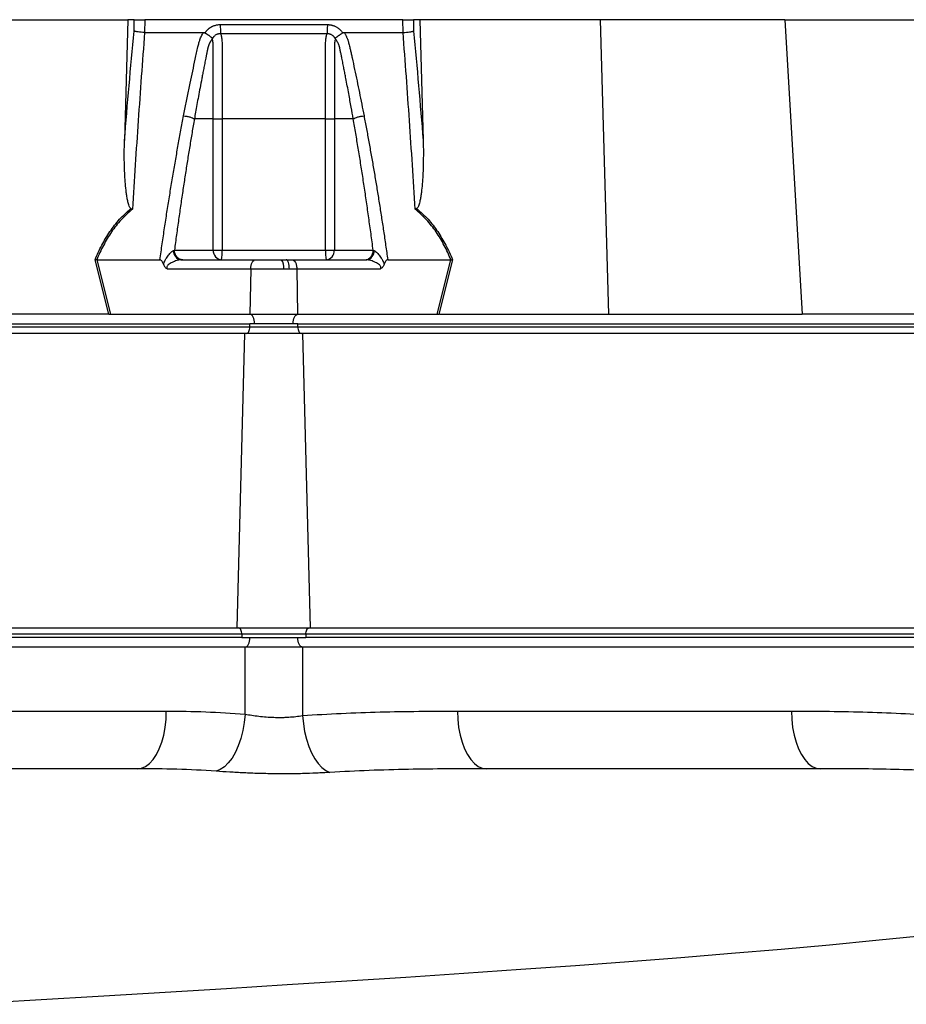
# Model space of a CAD drawing. Header units: millimetres. Extents: x 10 to 1900, y 11 to 2071.
# Tile 5 of 19: x 395 to 672, y 438 to 745. Entities that reach past the tile are written whole.
import ezdxf

# ---------------------------------------------------------------- set-up
doc = ezdxf.new("R2010")
doc.units = ezdxf.units.MM

msp = doc.modelspace()

# ---------------------------------------------------------------- linework, layer by layer
at = {"color": 7, "linetype": 'Continuous', "lineweight": 25}
for p, q in [((372.63, 745.38), (429.03, 745.38)), ((429.03, 745.38), (427.95, 707.59)), ((430.97, 745.38), (429.03, 745.38)), ((430.94, 741.83), (430.97, 745.38)), ((434.26, 745.38), (434.22, 741.38)), ((515, 745.38), (434.26, 745.38)), ((515.04, 741.38), (515, 745.38)), ((518.29, 745.38), (518.33, 741.83)), ((520.23, 745.38), (518.29, 745.38)), ((520.23, 745.38), (521.31, 707.59)), ((576.63, 745.38), (520.23, 745.38)), ((576.63, 745.38), (579.26, 653.38)), ((634.38, 745.38), (576.63, 745.38)), ((634.38, 745.38), (639.79, 653.38)), ((634.38, 745.38), (680.31, 745.38)), ((453.13, 741.24), (453.22, 741.38)), ((496.05, 741.38), (496.13, 741.24)), ((455.7, 714.38), (449.8, 714.38)), ((455.7, 673.38), (455.7, 714.38)), ((458.48, 714.38), (458.48, 673.38)), ((490.78, 673.38), (490.78, 714.38)), ((499.47, 714.38), (493.57, 714.38)), ((493.57, 714.38), (493.57, 673.38)), ((443.57, 673.38), (455.7, 673.38)), ((455.7, 673.38), (458.48, 673.38)), ((458.48, 673.38), (490.78, 673.38)), ((490.78, 673.38), (493.57, 673.38)), ((493.57, 673.38), (505.7, 673.38)), ((423.09, 653.38), (418.76, 670.4)), ((419.28, 670.38), (423.61, 653.38)), ((419.29, 670.38), (439.03, 670.38)), ((467.43, 667.48), (441.39, 667.48)), ((445.6, 670.38), (468.93, 670.38)), ((467.43, 667.48), (467.18, 653.38)), ((477.7, 667.48), (467.43, 667.48)), ((468.93, 670.38), (477.06, 670.38)), ((477.06, 670.38), (478.48, 670.38)), ((479.49, 667.48), (477.7, 667.48)), ((478.48, 670.38), (480.33, 670.38)), ((481.83, 667.48), (479.49, 667.48)), ((480.33, 670.38), (503.66, 670.38)), ((481.83, 667.48), (482.08, 653.38)), ((507.87, 667.48), (481.83, 667.48)), ((510.24, 670.38), (529.97, 670.38)), ((525.65, 653.38), (529.98, 670.38)), ((530.51, 670.4), (526.17, 653.38)), ((422.8, 653.38), (370, 653.38)), ((423.61, 653.38), (467.18, 653.38)), ((467.18, 653.38), (482.08, 653.38)), ((482.08, 653.38), (525.65, 653.38)), ((526.46, 653.38), (579.26, 653.38)), ((579.26, 653.38), (639.79, 653.38)), ((682.8, 653.38), (639.79, 653.38)), ((225.13, 650.38), (467.13, 650.38)), ((225.13, 649.38), (467.13, 649.38)), ((468.63, 650.38), (467.13, 650.38)), ((467.13, 649.38), (467.13, 650.38)), ((467.13, 649.38), (482.13, 649.38)), ((480.63, 650.38), (468.63, 650.38)), ((482.13, 650.38), (480.63, 650.38)), ((482.13, 650.38), (724.13, 650.38)), ((482.13, 649.38), (482.13, 650.38)), ((482.13, 649.38), (724.13, 649.38)), ((465.55, 647.38), (223.55, 647.38)), ((463.14, 555.38), (465.55, 647.38)), ((483.71, 647.38), (465.55, 647.38)), ((486.12, 555.38), (483.71, 647.38)), ((725.71, 647.38), (483.71, 647.38)), ((221.14, 555.38), (463.14, 555.38)), ((463.14, 555.38), (486.12, 555.38)), ((486.12, 555.38), (728.12, 555.38)), ((464.63, 553.38), (222.63, 553.38)), ((464.63, 552.38), (222.63, 552.38)), ((484.63, 553.38), (464.63, 553.38)), ((464.63, 553.38), (464.63, 552.38)), ((464.63, 552.38), (467.13, 552.38)), ((467.13, 552.38), (482.13, 552.38)), ((482.13, 552.38), (484.63, 552.38)), ((484.63, 553.38), (484.63, 552.38)), ((726.63, 553.38), (484.63, 553.38)), ((726.63, 552.38), (484.63, 552.38)), ((465.63, 549.38), (304.81, 549.38)), ((483.63, 549.38), (465.63, 549.38)), ((465.63, 528.43), (465.63, 549.38)), ((483.63, 549.38), (483.63, 527.96)), ((730.63, 549.38), (483.63, 549.38)), ((307.27, 529.38), (441.03, 529.38)), ((532.05, 529.38), (636.44, 529.38))]:
    msp.add_line(p, q, dxfattribs=at)
at = {"color": 7, "linetype": 'Continuous', "lineweight": 25, "flags": 128}
for points in [[(467.43, 667.48), (467.47, 668.05), (467.56, 668.6), (467.7, 669.1), (467.89, 669.54), (468.11, 669.9), (468.37, 670.16), (468.64, 670.32), (468.93, 670.38)], [(479.49, 667.48), (479.46, 668.05), (479.4, 668.6), (479.31, 669.1), (479.18, 669.54), (479.03, 669.9), (478.86, 670.16), (478.67, 670.32), (478.48, 670.38)], [(468.63, 650.38), (468.6, 650.95), (468.52, 651.5), (468.39, 652.01), (468.21, 652.46), (467.99, 652.84), (467.74, 653.12), (467.47, 653.3), (467.18, 653.38)], [(480.63, 650.38), (480.66, 650.95), (480.74, 651.5), (480.87, 652.01), (481.05, 652.46), (481.27, 652.84), (481.52, 653.12), (481.79, 653.3), (482.08, 653.38)], [(466.13, 647.38), (466.33, 647.42), (466.51, 647.53), (466.69, 647.72), (466.84, 647.97), (466.96, 648.27), (467.06, 648.61), (467.11, 648.99), (467.13, 649.38)], [(482.13, 649.38), (482.15, 648.99), (482.21, 648.61), (482.3, 648.27), (482.42, 647.97), (482.58, 647.72), (482.75, 647.53), (482.94, 647.42), (483.13, 647.38)], [(464.63, 553.38), (464.61, 553.77), (464.56, 554.15), (464.46, 554.49), (464.34, 554.79), (464.19, 555.04), (464.01, 555.23), (463.83, 555.34), (463.63, 555.38)], [(484.63, 553.38), (484.65, 553.77), (484.71, 554.15), (484.8, 554.49), (484.92, 554.79), (485.08, 555.04), (485.25, 555.23), (485.44, 555.34), (485.63, 555.38)], [(465.63, 549.38), (465.92, 549.44), (466.21, 549.61), (466.46, 549.89), (466.69, 550.26), (466.88, 550.71), (467.02, 551.23), (467.1, 551.79), (467.13, 552.38)], [(483.63, 549.38), (483.34, 549.44), (483.06, 549.61), (482.8, 549.89), (482.57, 550.26), (482.38, 550.71), (482.25, 551.23), (482.16, 551.79), (482.13, 552.38)], [(432.03, 511.38), (433.31, 511.56), (434.57, 512.11), (435.77, 513.01), (436.9, 514.24), (437.93, 515.78), (438.83, 517.59), (439.6, 519.65), (440.22, 521.9), (440.67, 524.31), (440.94, 526.82), (441.03, 529.38)], [(532.05, 529.38), (532.14, 526.82), (532.41, 524.31), (532.86, 521.9), (533.48, 519.65), (534.25, 517.59), (535.15, 515.78), (536.18, 514.24), (537.31, 513.01), (538.51, 512.11), (539.77, 511.56), (541.05, 511.38)], [(636.44, 529.38), (636.53, 526.82), (636.81, 524.31), (637.25, 521.9), (637.87, 519.65), (638.64, 517.59), (639.55, 515.78), (640.58, 514.24), (641.7, 513.01), (642.91, 512.11), (644.16, 511.56), (645.44, 511.38)], [(465.63, 528.43), (465.37, 525.83), (464.93, 523.29), (464.31, 520.86), (463.53, 518.58), (462.61, 516.51), (461.56, 514.7), (460.41, 513.17), (459.18, 511.96), (457.89, 511.1), (456.58, 510.6)], [(483.63, 527.96), (483.86, 525.44), (484.27, 522.96), (484.84, 520.59), (485.57, 518.36), (486.43, 516.32), (487.42, 514.51), (488.51, 512.97), (489.69, 511.73), (490.92, 510.81), (492.19, 510.23)]]:
    msp.add_lwpolyline(points, dxfattribs=at)
at = {"color": 1, "linetype": 'Continuous', "lineweight": 25, "flags": 128}
msp.add_lwpolyline([(676.63, 459.12), (662.78, 457.69), (648.31, 456.3), (633.26, 454.94), (617.67, 453.61), (601.87, 452.33), (585.62, 451.08), (568.94, 449.85), (551.86, 448.64), (534.06, 447.41), (515.92, 446.21), (497.48, 445.01), (478.76, 443.83), (459.82, 442.65), (440.69, 441.48), (421.46, 440.32), (400.14, 439.04), (378.95, 437.79)], dxfattribs=at)
at = {"color": 7, "linetype": 'Continuous', "lineweight": 25}
for centre, radius, start, end in [((445.96, 673.06), 2.7, 175.7146, 262.3682), ((458.51, 673.19), 2.82, 176.1887, 265.5981), ((446.5, 672.63), 12.01, 349.188, 3.5658), ((502.76, 672.63), 12.01, 176.4342, 190.812), ((490.75, 673.19), 2.82, 274.4019, 3.8113), ((503.3, 673.06), 2.7, 277.6318, 4.2854), ((473.87, 668.15), 3.9, 350.0918, 34.8299)]:
    msp.add_arc(centre, radius, start, end, dxfattribs=at)
for centre, major_axis, start_param, end_param in [((424.13, 650.38), (16.23, -0.25), 1.637472, 1.655677), ((525.13, 650.38), (16.23, 0.25), 1.485915, 1.504121)]:
    msp.add_ellipse(centre, major_axis=major_axis, ratio=0.184165, start_param=start_param, end_param=end_param, dxfattribs=at)
for points, knots in [([(430.97, 745.38), (431.09, 745.38), (431.26, 745.38), (431.71, 745.38), (431.97, 745.38), (432.42, 745.38), (432.57, 745.38), (432.89, 745.38), (433.06, 745.38), (433.57, 745.38), (433.91, 745.38), (434.26, 745.38)], [0, 0, 0, 0, 0.25, 0.25, 0.5, 0.5, 0.625, 0.625, 0.75, 0.75, 1, 1, 1, 1]), ([(515, 745.38), (515.35, 745.38), (515.69, 745.38), (516.38, 745.38), (516.7, 745.38), (517.15, 745.38), (517.29, 745.38), (517.55, 745.38), (517.67, 745.38), (518, 745.38), (518.17, 745.38), (518.29, 745.38)], [0, 0, 0, 0, 0.25, 0.25, 0.5, 0.5, 0.625, 0.625, 0.75, 0.75, 1, 1, 1, 1]), ([(434.24, 741.38), (433.53, 732.23), (432.87, 723.05), (431.6, 704.63), (431, 695.4), (430.42, 686.14)], [0, 0, 0, 0, 0.5, 0.5, 1, 1, 1, 1]), ([(434.22, 741.38), (433.87, 741.39), (433.53, 741.41), (432.84, 741.46), (432.52, 741.5), (432.07, 741.56), (431.93, 741.58), (431.67, 741.63), (431.55, 741.65), (431.33, 741.7), (431.24, 741.73), (431.07, 741.78), (430.99, 741.8), (430.94, 741.83)], [0, 0, 0, 0, 0.25, 0.25, 0.5, 0.5, 0.625, 0.625, 0.75, 0.75, 0.875, 0.875, 1, 1, 1, 1]), ([(446.44, 715.34), (446.58, 716.03), (446.84, 717.4), (447.24, 719.45), (447.65, 721.49), (448.06, 723.51), (448.6, 726.13), (449.27, 729.33), (449.95, 732.48), (450.5, 735), (450.83, 736.49), (451.07, 737.54), (451.23, 738.15), (451.37, 738.66), (451.54, 739.17), (451.75, 739.69), (452, 740.26), (452.29, 740.83), (452.5, 741.2), (452.61, 741.38)], [0, 0, 0, 0, 0.0777766, 0.1551997, 0.2322716, 0.3089948, 0.3853718, 0.5305262, 0.6744738, 0.7474235, 0.8196146, 0.8463831, 0.8697605, 0.889755, 0.9063828, 0.929523, 0.9527995, 0.9762724, 1, 1, 1, 1]), ([(452.61, 741.38), (452.65, 741.38), (452.73, 741.38), (452.84, 741.36), (452.94, 741.33), (453.04, 741.3), (453.1, 741.26), (453.13, 741.24)], [0, 0, 0, 0, 0.212576, 0.416535, 0.614103, 0.807726, 1, 1, 1, 1]), ([(453.22, 741.38), (453.26, 741.45), (453.36, 741.58), (453.5, 741.77), (453.66, 741.96), (453.82, 742.13), (453.99, 742.3), (454.16, 742.46), (454.34, 742.62), (454.53, 742.76), (454.73, 742.9), (454.93, 743.03), (455.15, 743.15), (455.36, 743.26), (455.66, 743.4), (456.03, 743.55), (456.48, 743.68), (456.94, 743.78), (457.42, 743.84), (457.74, 743.85), (457.9, 743.85)], [0, 0, 0, 0, 0.044249, 0.088103, 0.131644, 0.174954, 0.21812, 0.261226, 0.304357, 0.347601, 0.391041, 0.434763, 0.478847, 0.523375, 0.568424, 0.654803, 0.740537, 0.826241, 0.912528, 1, 1, 1, 1]), ([(457.9, 743.85), (457.9, 743.57), (457.9, 743.27), (457.91, 742.69), (457.92, 742.4), (457.94, 741.88), (457.95, 741.64), (457.98, 741.26), (458, 741.1), (458.02, 740.99)], [0, 0, 0, 0, 0.25, 0.25, 0.5, 0.5, 0.75, 0.75, 1, 1, 1, 1]), ([(491.36, 743.85), (491.36, 743.57), (491.36, 743.27), (491.35, 742.69), (491.34, 742.4), (491.32, 741.88), (491.31, 741.64), (491.28, 741.26), (491.26, 741.1), (491.25, 740.99)], [0, 0, 0, 0, 0.25, 0.25, 0.5, 0.5, 0.75, 0.75, 1, 1, 1, 1]), ([(491.36, 743.85), (491.45, 743.85), (491.61, 743.85), (491.85, 743.83), (492.08, 743.81), (492.32, 743.78), (492.55, 743.73), (492.78, 743.68), (493.01, 743.61), (493.23, 743.54), (493.46, 743.46), (493.74, 743.34), (494.09, 743.17), (494.48, 742.94), (494.84, 742.68), (495.18, 742.4), (495.49, 742.09), (495.79, 741.75), (495.96, 741.5), (496.05, 741.38)], [0, 0, 0, 0, 0.0439194, 0.0874715, 0.1307296, 0.1737684, 0.2166636, 0.2594919, 0.3023301, 0.3452552, 0.3883436, 0.4316708, 0.51489, 0.5965456, 0.677156, 0.7572595, 0.8374048, 0.9181396, 1, 1, 1, 1]), ([(496.13, 741.24), (496.16, 741.26), (496.21, 741.29), (496.29, 741.32), (496.37, 741.35), (496.46, 741.37), (496.55, 741.38), (496.62, 741.38), (496.65, 741.38)], [0, 0, 0, 0, 0.160202, 0.321039, 0.484027, 0.650625, 0.822199, 1, 1, 1, 1]), ([(496.65, 741.38), (496.71, 741.28), (496.83, 741.07), (497.01, 740.75), (497.17, 740.44), (497.33, 740.12), (497.47, 739.8), (497.6, 739.48), (497.72, 739.15), (497.84, 738.83), (497.97, 738.4), (498.12, 737.82), (498.32, 736.96), (498.56, 735.91), (498.83, 734.7), (499.27, 732.68), (499.88, 729.86), (500.64, 726.26), (501.38, 722.64), (502.11, 719.01), (502.58, 716.57), (502.82, 715.34)], [0, 0, 0, 0, 0.013423, 0.026738, 0.039956, 0.053088, 0.066144, 0.079134, 0.09207, 0.104963, 0.117824, 0.141662, 0.172831, 0.217057, 0.263491, 0.312127, 0.449156, 0.58733, 0.723761, 0.861313, 1, 1, 1, 1]), ([(518.84, 686.14), (518.26, 695.4), (517.66, 704.63), (516.39, 723.05), (515.73, 732.23), (515.03, 741.38)], [0, 0, 0, 0, 0.5, 0.5, 1, 1, 1, 1]), ([(515.04, 741.38), (515.39, 741.39), (515.73, 741.41), (516.42, 741.46), (516.74, 741.5), (517.19, 741.56), (517.33, 741.58), (517.59, 741.63), (517.71, 741.65), (517.93, 741.7), (518.03, 741.73), (518.2, 741.78), (518.27, 741.8), (518.33, 741.83)], [0, 0, 0, 0, 0.25, 0.25, 0.5, 0.5, 0.625, 0.625, 0.75, 0.75, 0.875, 0.875, 1, 1, 1, 1]), ([(455.34, 739.35), (455.29, 739.28), (455.19, 739.14), (455.04, 738.93), (454.91, 738.71), (454.78, 738.49), (454.67, 738.27), (454.56, 738.05), (454.46, 737.83), (454.36, 737.61), (454.28, 737.4), (454.2, 737.19), (454.14, 736.98), (454.07, 736.77), (454.01, 736.53), (453.94, 736.24), (453.87, 735.9), (453.8, 735.57), (453.73, 735.24), (453.68, 734.96), (453.63, 734.72), (453.59, 734.48), (453.52, 734.17), (453.44, 733.79), (453.27, 732.95), (453.03, 731.71), (452.71, 730.11), (452.41, 728.57), (452.03, 726.58), (451.57, 724.19), (451.06, 721.46), (450.6, 718.92), (450.18, 716.58), (449.92, 715.09), (449.8, 714.38)], [0, 0, 0, 0, 0.010662, 0.021198, 0.031594, 0.041839, 0.051919, 0.061821, 0.071533, 0.08104, 0.09033, 0.099392, 0.108213, 0.116783, 0.125091, 0.138719, 0.152205, 0.165558, 0.178786, 0.1919, 0.198167, 0.207477, 0.219813, 0.235151, 0.25346, 0.319418, 0.382864, 0.443812, 0.502275, 0.618272, 0.726011, 0.825493, 0.916782, 1, 1, 1, 1]), ([(453.13, 741.24), (453.18, 741.22), (453.27, 741.16), (453.41, 741.07), (453.55, 740.98), (453.68, 740.9), (453.81, 740.81), (453.94, 740.73), (454.05, 740.65), (454.16, 740.58), (454.33, 740.46), (454.54, 740.31), (454.77, 740.15), (454.96, 740), (455.11, 739.88), (455.23, 739.78), (455.32, 739.69), (455.38, 739.62), (455.42, 739.55), (455.43, 739.5), (455.44, 739.48)], [0, 0, 0, 0, 0.048652, 0.096489, 0.14339, 0.189242, 0.233941, 0.277392, 0.319512, 0.360225, 0.399465, 0.506174, 0.603082, 0.689684, 0.765815, 0.831582, 0.887296, 0.933441, 0.970686, 1, 1, 1, 1]), ([(455.7, 714.38), (455.7, 718.61), (455.7, 722.84), (455.7, 729.19), (455.7, 731.83), (455.7, 734.74), (455.7, 735.67), (455.7, 736.07), (455.7, 736.33), (455.7, 736.46), (455.7, 736.86), (455.69, 737.12), (455.68, 737.63), (455.66, 737.88), (455.62, 738.36), (455.6, 738.58), (455.55, 738.88), (455.52, 738.97), (455.47, 739.14), (455.44, 739.22), (455.4, 739.28)], [0, 0, 0, 0, 0.5, 0.5, 0.75, 0.8125, 0.84375, 0.859375, 0.859375, 0.875, 0.875, 0.90625, 0.90625, 0.9375, 0.9375, 0.96875, 0.96875, 0.984375, 0.984375, 1, 1, 1, 1]), ([(458.02, 740.99), (457.96, 740.99), (457.85, 740.99), (457.68, 740.98), (457.51, 740.96), (457.35, 740.93), (457.18, 740.89), (457.02, 740.84), (456.87, 740.78), (456.63, 740.68), (456.35, 740.51), (456.05, 740.28), (455.82, 740.04), (455.65, 739.82), (455.53, 739.64), (455.47, 739.52), (455.45, 739.47)], [0, 0, 0, 0, 0.053313, 0.106595, 0.159871, 0.213166, 0.266504, 0.319912, 0.373414, 0.427035, 0.564479, 0.685227, 0.789255, 0.876458, 0.946721, 1, 1, 1, 1]), ([(491.25, 740.99), (489.96, 740.99), (487.21, 740.99), (483.23, 740.99), (479.01, 740.99), (476.13, 740.99), (473.13, 740.99), (470.26, 740.99), (466.04, 740.99), (462.05, 740.99), (459.3, 740.99), (458.02, 740.99)], [0.7589111, 0.7589111, 0.7589111, 0.7589111, 0.7820302, 0.8131687, 0.8443073, 0.8754458, 0.8754458, 0.9065844, 0.9377229, 0.9688615, 0.9919807, 0.9919807, 0.9919807, 0.9919807]), ([(458.02, 740.99), (458.07, 740.88), (458.11, 740.74), (458.19, 740.42), (458.23, 740.24), (458.3, 739.85), (458.33, 739.63), (458.38, 739.17), (458.4, 738.92), (458.43, 738.41), (458.45, 738.13), (458.47, 737.58), (458.48, 737.3), (458.48, 736.87), (458.48, 736.72), (458.48, 736.43), (458.48, 736.29), (458.48, 735.85), (458.48, 733.24), (458.48, 730.63), (458.48, 723.67), (458.48, 719.02), (458.48, 714.38)], [0, 0, 0, 0, 0.03125, 0.03125, 0.0625, 0.0625, 0.09375, 0.09375, 0.125, 0.125, 0.15625, 0.15625, 0.1875, 0.1875, 0.203125, 0.203125, 0.21875, 0.21875, 0.25, 0.5, 0.5, 1, 1, 1, 1]), ([(490.78, 714.38), (490.78, 719.02), (490.78, 723.67), (490.78, 730.63), (490.78, 733.24), (490.78, 735.85), (490.78, 736.29), (490.78, 736.43), (490.78, 736.72), (490.78, 736.87), (490.79, 737.3), (490.79, 737.58), (490.81, 738.13), (490.83, 738.41), (490.86, 738.92), (490.89, 739.17), (490.94, 739.63), (490.96, 739.85), (491.03, 740.24), (491.07, 740.42), (491.15, 740.74), (491.2, 740.88), (491.25, 740.99)], [0, 0, 0, 0, 0.5, 0.5, 0.75, 0.78125, 0.78125, 0.796875, 0.796875, 0.8125, 0.8125, 0.84375, 0.84375, 0.875, 0.875, 0.90625, 0.90625, 0.9375, 0.9375, 0.96875, 0.96875, 1, 1, 1, 1]), ([(493.81, 739.47), (493.8, 739.51), (493.76, 739.59), (493.68, 739.72), (493.58, 739.87), (493.45, 740.04), (493.28, 740.21), (493.08, 740.39), (492.83, 740.56), (492.55, 740.72), (492.24, 740.85), (491.92, 740.94), (491.58, 740.99), (491.36, 740.99), (491.25, 740.99)], [0, 0, 0, 0, 0.038504, 0.086514, 0.144034, 0.211029, 0.287449, 0.37325, 0.468405, 0.572922, 0.680036, 0.786786, 0.893373, 1, 1, 1, 1]), ([(493.87, 739.3), (493.79, 739.18), (493.74, 739.01), (493.67, 738.61), (493.64, 738.39), (493.6, 737.92), (493.59, 737.67), (493.57, 737.16), (493.57, 736.89), (493.56, 736.5), (493.56, 736.37), (493.56, 736.1), (493.56, 735.7), (493.56, 734.78), (493.56, 731.86), (493.56, 724.98), (493.57, 718.62), (493.57, 714.38)], [0, 0, 0, 0, 0.03125, 0.03125, 0.0625, 0.0625, 0.09375, 0.09375, 0.125, 0.125, 0.140625, 0.140625, 0.15625, 0.1875, 0.25, 0.5, 1, 1, 1, 1]), ([(493.83, 739.48), (493.83, 739.49), (493.84, 739.52), (493.85, 739.56), (493.88, 739.6), (493.91, 739.65), (493.95, 739.7), (494.01, 739.75), (494.07, 739.81), (494.15, 739.88), (494.24, 739.95), (494.34, 740.03), (494.46, 740.12), (494.6, 740.22), (494.75, 740.33), (494.92, 740.46), (495.12, 740.6), (495.35, 740.75), (495.6, 740.91), (495.86, 741.08), (496.04, 741.19), (496.13, 741.24)], [0, 0, 0, 0, 0.017248, 0.037456, 0.060913, 0.087838, 0.118407, 0.152763, 0.191026, 0.233291, 0.279627, 0.330072, 0.384627, 0.443251, 0.505852, 0.572276, 0.648655, 0.730209, 0.816408, 0.906598, 1, 1, 1, 1]), ([(499.47, 714.38), (499.25, 715.6), (498.79, 718.24), (498.02, 722.47), (497.36, 725.96), (496.86, 728.56), (496.55, 730.1), (496.24, 731.7), (495.99, 732.97), (495.8, 733.88), (495.69, 734.41), (495.58, 734.95), (495.47, 735.49), (495.36, 736.02), (495.27, 736.45), (495.19, 736.78), (495.13, 737), (495.05, 737.24), (494.96, 737.49), (494.86, 737.74), (494.74, 738), (494.6, 738.27), (494.46, 738.54), (494.29, 738.81), (494.12, 739.08), (493.99, 739.26), (493.92, 739.35)], [0, 0, 0, 0, 0.143085, 0.308796, 0.497427, 0.555835, 0.616742, 0.680167, 0.746121, 0.767405, 0.788723, 0.810074, 0.831456, 0.852865, 0.874301, 0.883002, 0.892336, 0.902282, 0.912815, 0.923904, 0.935514, 0.947608, 0.960145, 0.973084, 0.986383, 1, 1, 1, 1]), ([(439.03, 670.38), (439.14, 671.22), (439.38, 672.89), (439.74, 675.38), (440.11, 677.86), (440.48, 680.32), (440.85, 682.77), (441.23, 685.2), (441.6, 687.61), (441.99, 690.01), (442.37, 692.39), (442.77, 694.76), (443.16, 697.11), (443.56, 699.44), (443.96, 701.76), (444.36, 704.06), (444.77, 706.35), (445.18, 708.62), (445.6, 710.88), (446.02, 713.11), (446.3, 714.6), (446.44, 715.34)], [0, 0, 0, 0, 0.055211, 0.110128, 0.164753, 0.219086, 0.273129, 0.326884, 0.38035, 0.43353, 0.486425, 0.539036, 0.591365, 0.643413, 0.695181, 0.746671, 0.797884, 0.848822, 0.899487, 0.949879, 1, 1, 1, 1]), ([(449.8, 714.38), (449.67, 713.67), (449.43, 712.24), (449.06, 710.09), (448.7, 707.93), (448.34, 705.75), (447.98, 703.54), (447.62, 701.33), (447.27, 699.09), (446.92, 696.84), (446.57, 694.57), (446.23, 692.28), (445.88, 689.98), (445.54, 687.66), (445.21, 685.32), (444.87, 682.97), (444.54, 680.59), (444.21, 678.21), (443.89, 675.8), (443.67, 674.19), (443.57, 673.38)], [0, 0, 0, 0, 0.052635, 0.105608, 0.158921, 0.212573, 0.266566, 0.320902, 0.37558, 0.430604, 0.485973, 0.541688, 0.597751, 0.654162, 0.710923, 0.768034, 0.825496, 0.883311, 0.941478, 1, 1, 1, 1]), ([(446.44, 715.34), (446.74, 715.32), (447.06, 715.27), (447.72, 715.16), (448.06, 715.08), (448.68, 714.9), (448.97, 714.8), (449.46, 714.59), (449.65, 714.48), (449.8, 714.38)], [0, 0, 0, 0, 0.25, 0.25, 0.5, 0.5, 0.75, 0.75, 1, 1, 1, 1]), ([(455.7, 714.38), (455.97, 714.38), (456.39, 714.38), (457.37, 714.38), (457.93, 714.38), (458.48, 714.38)], [0, 0, 0, 0, 0.5, 0.5, 1, 1, 1, 1]), ([(490.78, 714.38), (491.33, 714.38), (491.9, 714.38), (492.87, 714.38), (493.29, 714.38), (493.57, 714.38)], [0, 0, 0, 0, 0.5, 0.5, 1, 1, 1, 1]), ([(499.47, 714.38), (499.61, 714.48), (499.81, 714.59), (500.29, 714.8), (500.58, 714.9), (501.21, 715.08), (501.54, 715.16), (502.2, 715.27), (502.52, 715.32), (502.82, 715.34)], [0, 0, 0, 0, 0.25, 0.25, 0.5, 0.5, 0.75, 0.75, 1, 1, 1, 1]), ([(505.7, 673.38), (505.58, 674.24), (505.36, 675.94), (505.01, 678.49), (504.66, 681.01), (504.31, 683.52), (503.96, 686.01), (503.6, 688.48), (503.24, 690.93), (502.87, 693.36), (502.51, 695.77), (502.14, 698.17), (501.77, 700.54), (501.39, 702.89), (501.01, 705.23), (500.63, 707.54), (500.25, 709.84), (499.86, 712.12), (499.6, 713.63), (499.47, 714.38)], [0, 0, 0, 0, 0.061953, 0.123509, 0.18467, 0.245435, 0.305808, 0.365787, 0.425376, 0.484574, 0.543383, 0.601804, 0.659839, 0.717488, 0.774754, 0.831636, 0.888137, 0.944258, 1, 1, 1, 1]), ([(502.82, 715.34), (502.95, 714.67), (503.2, 713.33), (503.58, 711.3), (503.96, 709.27), (504.33, 707.22), (504.71, 705.16), (505.07, 703.08), (505.44, 700.99), (505.8, 698.89), (506.16, 696.78), (506.52, 694.65), (506.87, 692.51), (507.22, 690.35), (507.57, 688.19), (507.91, 686), (508.25, 683.81), (508.59, 681.61), (508.93, 679.39), (509.26, 677.15), (509.59, 674.91), (509.92, 672.65), (510.13, 671.14), (510.24, 670.38)], [0, 0, 0, 0, 0.045336, 0.090894, 0.136674, 0.182678, 0.228907, 0.275362, 0.322044, 0.368954, 0.416093, 0.463462, 0.511063, 0.558896, 0.606962, 0.655262, 0.703798, 0.752569, 0.801578, 0.850824, 0.900309, 0.950034, 1, 1, 1, 1]), ([(429.98, 686.38), (429.88, 686.43), (429.8, 686.51), (429.67, 686.68), (429.61, 686.78), (429.46, 687.07), (429.37, 687.28), (429.15, 687.91), (429.05, 688.34), (428.85, 689.21), (428.77, 689.65), (428.63, 690.54), (428.57, 690.98), (428.4, 692.32), (428.31, 693.21), (428.16, 695), (428.1, 695.89), (427.96, 698.58), (427.91, 700.38), (427.88, 703.98), (427.9, 705.78), (427.95, 707.59)], [0, 0, 0, 0, 0.015625, 0.015625, 0.03125, 0.03125, 0.0625, 0.0625, 0.125, 0.125, 0.1875, 0.1875, 0.25, 0.25, 0.375, 0.375, 0.5, 0.5, 0.75, 0.75, 1, 1, 1, 1]), ([(521.31, 707.59), (521.37, 705.78), (521.38, 703.98), (521.35, 700.38), (521.3, 698.58), (521.16, 695.88), (521.1, 694.98), (520.95, 693.19), (520.86, 692.3), (520.69, 690.97), (520.63, 690.52), (520.49, 689.64), (520.41, 689.2), (520.21, 688.33), (520.1, 687.89), (519.88, 687.27), (519.8, 687.06), (519.65, 686.77), (519.59, 686.68), (519.46, 686.51), (519.38, 686.43), (519.28, 686.38)], [0, 0, 0, 0, 0.25, 0.25, 0.5, 0.5, 0.625, 0.625, 0.75, 0.75, 0.8125, 0.8125, 0.875, 0.875, 0.9375, 0.9375, 0.96875, 0.96875, 0.984375, 0.984375, 1, 1, 1, 1]), ([(418.76, 670.4), (419.39, 671.94), (420.09, 673.45), (421.24, 675.64), (421.64, 676.36), (422.49, 677.78), (422.93, 678.48), (424.32, 680.52), (425.33, 681.81), (426.98, 683.62), (427.55, 684.21), (428.73, 685.33), (429.35, 685.87), (429.98, 686.38)], [0, 0, 0, 0, 0.25, 0.25, 0.375, 0.375, 0.5, 0.5, 0.75, 0.75, 0.875, 0.875, 1, 1, 1, 1]), ([(430.42, 686.14), (429.16, 685.14), (427.98, 684.04), (425.81, 681.68), (424.81, 680.42), (423.43, 678.41), (422.99, 677.72), (422.15, 676.31), (421.75, 675.59), (420.61, 673.41), (419.92, 671.91), (419.29, 670.38)], [0, 0, 0, 0, 0.25, 0.25, 0.5, 0.5, 0.625, 0.625, 0.75, 0.75, 1, 1, 1, 1]), ([(529.97, 670.38), (529.34, 671.91), (528.66, 673.41), (527.51, 675.59), (527.11, 676.31), (526.27, 677.72), (525.83, 678.41), (524.45, 680.42), (523.45, 681.68), (521.28, 684.04), (520.11, 685.14), (518.84, 686.14)], [0, 0, 0, 0, 0.25, 0.25, 0.375, 0.375, 0.5, 0.5, 0.75, 0.75, 1, 1, 1, 1]), ([(519.28, 686.38), (519.92, 685.87), (520.53, 685.33), (521.71, 684.21), (522.29, 683.62), (523.94, 681.81), (524.94, 680.52), (526.33, 678.48), (526.77, 677.78), (527.62, 676.36), (528.02, 675.64), (529.18, 673.45), (529.87, 671.94), (530.51, 670.4)], [0, 0, 0, 0, 0.125, 0.125, 0.25, 0.25, 0.5, 0.5, 0.625, 0.625, 0.75, 0.75, 1, 1, 1, 1]), ([(440.14, 668.97), (440.28, 669.44), (440.47, 669.88), (440.92, 670.73), (441.18, 671.14), (441.73, 671.9), (442.02, 672.26), (442.49, 672.72), (442.64, 672.86), (442.96, 673.1), (443.12, 673.2), (443.27, 673.26)], [0, 0, 0, 0, 0.25, 0.25, 0.5, 0.5, 0.75, 0.75, 0.875, 0.875, 1, 1, 1, 1]), ([(446.16, 670.38), (445.82, 670.38), (445.48, 670.46), (444.86, 670.76), (444.57, 670.98), (444.09, 671.54), (443.89, 671.87), (443.63, 672.59), (443.57, 672.99), (443.57, 673.38)], [0, 0, 0, 0, 0.25, 0.25, 0.5, 0.5, 0.75, 0.75, 1, 1, 1, 1]), ([(503.1, 670.38), (503.44, 670.38), (503.78, 670.46), (504.41, 670.76), (504.7, 670.98), (505.18, 671.54), (505.37, 671.87), (505.63, 672.59), (505.7, 672.99), (505.7, 673.38)], [0, 0, 0, 0, 0.25, 0.25, 0.5, 0.5, 0.75, 0.75, 1, 1, 1, 1]), ([(505.99, 673.26), (506.14, 673.2), (506.3, 673.11), (506.62, 672.87), (506.78, 672.72), (507.24, 672.26), (507.53, 671.9), (508.08, 671.14), (508.34, 670.73), (508.79, 669.88), (508.99, 669.44), (509.12, 668.97)], [0, 0, 0, 0, 0.125, 0.125, 0.25, 0.25, 0.5, 0.5, 0.75, 0.75, 1, 1, 1, 1]), ([(440.14, 668.97), (440.03, 669.28), (439.9, 669.57), (439.65, 669.97), (439.55, 670.1), (439.38, 670.25), (439.32, 670.29), (439.19, 670.36), (439.11, 670.38), (439.04, 670.38)], [0, 0, 0, 0, 0.5, 0.5, 0.75, 0.75, 0.875, 0.875, 1, 1, 1, 1]), ([(440.14, 668.97), (440.2, 668.81), (440.27, 668.65), (440.44, 668.36), (440.54, 668.22), (440.75, 667.96), (440.87, 667.85), (441.12, 667.65), (441.26, 667.57), (441.39, 667.48)], [0, 0, 0, 0, 0.25, 0.25, 0.5, 0.5, 0.75, 0.75, 1, 1, 1, 1]), ([(445.6, 670.38), (445.42, 670.38), (445.2, 670.35), (444.75, 670.26), (444.51, 670.2), (443.81, 669.98), (443.34, 669.79), (442.66, 669.47), (442.44, 669.35), (442.01, 669.09), (441.8, 668.95), (441.52, 668.7), (441.43, 668.61), (441.29, 668.4), (441.23, 668.29), (441.18, 668.04), (441.19, 667.92), (441.27, 667.69), (441.33, 667.58), (441.39, 667.48)], [0, 0, 0, 0, 0.125, 0.125, 0.25, 0.25, 0.5, 0.5, 0.625, 0.625, 0.75, 0.75, 0.8125, 0.8125, 0.875, 0.875, 0.9375, 0.9375, 1, 1, 1, 1]), ([(480.33, 670.38), (480.51, 670.38), (480.69, 670.32), (481.06, 670.04), (481.23, 669.82), (481.52, 669.26), (481.64, 668.92), (481.79, 668.2), (481.83, 667.83), (481.83, 667.48)], [0, 0, 0, 0, 0.25, 0.25, 0.5, 0.5, 0.75, 0.75, 1, 1, 1, 1]), ([(507.87, 667.48), (507.94, 667.58), (507.99, 667.69), (508.07, 667.92), (508.08, 668.04), (508.03, 668.29), (507.98, 668.4), (507.83, 668.61), (507.74, 668.7), (507.46, 668.95), (507.25, 669.09), (506.82, 669.35), (506.6, 669.47), (505.92, 669.79), (505.45, 669.98), (504.75, 670.2), (504.51, 670.26), (504.18, 670.33), (504.07, 670.35), (503.85, 670.37), (503.75, 670.38), (503.66, 670.38)], [0, 0, 0, 0, 0.0625, 0.0625, 0.125, 0.125, 0.1875, 0.1875, 0.25, 0.25, 0.375, 0.375, 0.5, 0.5, 0.75, 0.75, 0.875, 0.875, 0.9375, 0.9375, 1, 1, 1, 1]), ([(509.12, 668.97), (509.06, 668.81), (508.99, 668.65), (508.82, 668.36), (508.73, 668.22), (508.51, 667.96), (508.39, 667.85), (508.14, 667.65), (508, 667.57), (507.87, 667.48)], [0, 0, 0, 0, 0.25, 0.25, 0.5, 0.5, 0.75, 0.75, 1, 1, 1, 1]), ([(510.24, 670.38), (510.09, 670.38), (509.95, 670.31), (509.72, 670.11), (509.62, 669.98), (509.45, 669.71), (509.37, 669.57), (509.24, 669.27), (509.18, 669.12), (509.12, 668.97)], [0, 0, 0, 0, 0.25, 0.25, 0.5, 0.5, 0.75, 0.75, 1, 1, 1, 1]), ([(441.03, 529.38), (445.14, 529.38), (449.24, 529.31), (457.44, 529.01), (461.54, 528.77), (465.63, 528.43)], [0, 0, 0, 0, 0.5, 0.5, 1, 1, 1, 1]), ([(483.63, 527.96), (491.69, 528.56), (499.76, 528.91), (515.9, 529.32), (523.97, 529.38), (532.05, 529.38)], [0, 0, 0, 0, 0.5, 0.5, 1, 1, 1, 1]), ([(636.44, 529.38), (644.38, 529.38), (652.32, 529.32), (668.15, 528.86), (676.05, 528.46), (687.86, 527.38), (691.79, 526.94), (699.63, 525.84), (703.54, 525.19), (711.33, 523.61), (715.22, 522.69), (722.95, 520.49), (726.8, 519.21), (730.63, 517.71)], [0, 0, 0, 0, 0.25, 0.25, 0.5, 0.5, 0.625, 0.625, 0.75, 0.75, 0.875, 0.875, 1, 1, 1, 1]), ([(465.63, 528.43), (467, 528.2), (468.43, 527.98), (470.7, 527.71), (471.48, 527.63), (473.04, 527.51), (473.83, 527.47), (475.39, 527.41), (476.18, 527.4), (477.36, 527.42), (477.75, 527.43), (478.53, 527.46), (478.91, 527.48), (480.05, 527.55), (480.79, 527.61), (482.24, 527.77), (482.95, 527.86), (483.63, 527.96)], [0, 0, 0, 0, 0.25, 0.25, 0.375, 0.375, 0.5, 0.5, 0.625, 0.625, 0.6875, 0.6875, 0.75, 0.75, 0.875, 0.875, 1, 1, 1, 1]), ([(432.03, 511.38), (412.88, 511.38), (373.18, 511.38), (333.84, 511.38), (298.92, 511.38), (283.53, 511.38), (270.32, 511.38)], [0.5005028, 0.5005028, 0.5005028, 0.5005028, 0.560176, 0.6263369, 0.6320677, 0.6816155, 0.6816155, 0.6816155, 0.6816155]), ([(456.58, 510.6), (452.48, 510.89), (448.39, 511.08), (440.21, 511.33), (436.12, 511.38), (432.03, 511.38)], [0, 0, 0, 0, 0.5, 0.5, 1, 1, 1, 1]), ([(541.05, 511.38), (532.95, 511.38), (524.83, 511.33), (508.54, 511.01), (500.37, 510.73), (492.19, 510.23)], [0, 0, 0, 0, 0.5, 0.5, 1, 1, 1, 1]), ([(645.44, 511.38), (636.88, 511.38), (625.53, 511.38), (591.95, 511.38), (565.7, 511.38), (541.05, 511.38)], [0.2581454, 0.2581454, 0.2581454, 0.2581454, 0.2935657, 0.3030135, 0.3850281, 0.3850281, 0.3850281, 0.3850281]), ([(730.98, 502.64), (727.58, 503.81), (724.16, 504.78), (717.24, 506.46), (713.76, 507.15), (708.5, 508.04), (706.73, 508.31), (703.2, 508.8), (701.43, 509.02), (696.1, 509.62), (692.54, 509.95), (681.81, 510.73), (674.61, 511.01), (663.73, 511.26), (660.09, 511.31), (654.61, 511.35), (652.78, 511.36), (650.03, 511.37), (649.11, 511.38), (647.28, 511.38), (646.36, 511.38), (645.44, 511.38)], [0, 0, 0, 0, 0.125, 0.125, 0.25, 0.25, 0.3125, 0.3125, 0.375, 0.375, 0.5, 0.5, 0.75, 0.75, 0.875, 0.875, 0.9375, 0.9375, 0.96875, 0.96875, 1, 1, 1, 1]), ([(492.19, 510.23), (491.5, 510.19), (490.8, 510.15), (489.38, 510.07), (488.67, 510.04), (486.5, 509.94), (485.04, 509.89), (482.81, 509.83), (482.06, 509.82), (480.55, 509.8), (479.78, 509.79), (477.49, 509.77), (475.96, 509.78), (472.9, 509.82), (471.37, 509.85), (468.31, 509.95), (466.78, 510.01), (463.77, 510.16), (462.3, 510.24), (459.4, 510.41), (457.97, 510.51), (456.58, 510.6)], [0, 0, 0, 0, 0.0625, 0.0625, 0.125, 0.125, 0.25, 0.25, 0.3125, 0.3125, 0.375, 0.375, 0.5, 0.5, 0.625, 0.625, 0.75, 0.75, 0.875, 0.875, 1, 1, 1, 1])]:
    msp.add_open_spline(points, degree=3, knots=knots, dxfattribs=at)
for points in [[(427.95, 707.59), (428.88, 719.05), (429.87, 730.47), (430.94, 741.83)], [(434.23, 741.38), (437.28, 741.38), (443.39, 741.38), (449.54, 741.38), (452.61, 741.38)], [(457.9, 743.85), (469.04, 743.85), (480.22, 743.85), (491.36, 743.85)], [(496.65, 741.38), (499.73, 741.38), (505.87, 741.38), (511.99, 741.38), (515.04, 741.38)], [(518.33, 741.83), (519.39, 730.47), (520.38, 719.05), (521.31, 707.59)], [(490.78, 714.38), (480.03, 714.38), (469.23, 714.38), (458.48, 714.38)], [(429.98, 686.38), (430.13, 686.3), (430.28, 686.22), (430.42, 686.14)], [(519.28, 686.38), (519.13, 686.3), (518.98, 686.22), (518.84, 686.14)], [(443.27, 673.26), (443.38, 673.3), (443.48, 673.34), (443.57, 673.38)], [(505.7, 673.38), (505.78, 673.34), (505.88, 673.3), (505.99, 673.26)], [(419.28, 670.38), (419.11, 670.39), (418.94, 670.39), (418.76, 670.4)], [(419.29, 670.38), (419.29, 670.38), (419.28, 670.38), (419.28, 670.38)], [(529.98, 670.38), (529.98, 670.38), (529.97, 670.38), (529.97, 670.38)], [(529.98, 670.38), (530.15, 670.39), (530.33, 670.39), (530.51, 670.4)], [(423.09, 653.38), (423.28, 653.38), (423.45, 653.38), (423.61, 653.38)], [(525.65, 653.38), (525.82, 653.38), (525.99, 653.38), (526.17, 653.38)]]:
    msp.add_open_spline(points, degree=3, dxfattribs=at)

doc.saveas('drawing.dxf')
